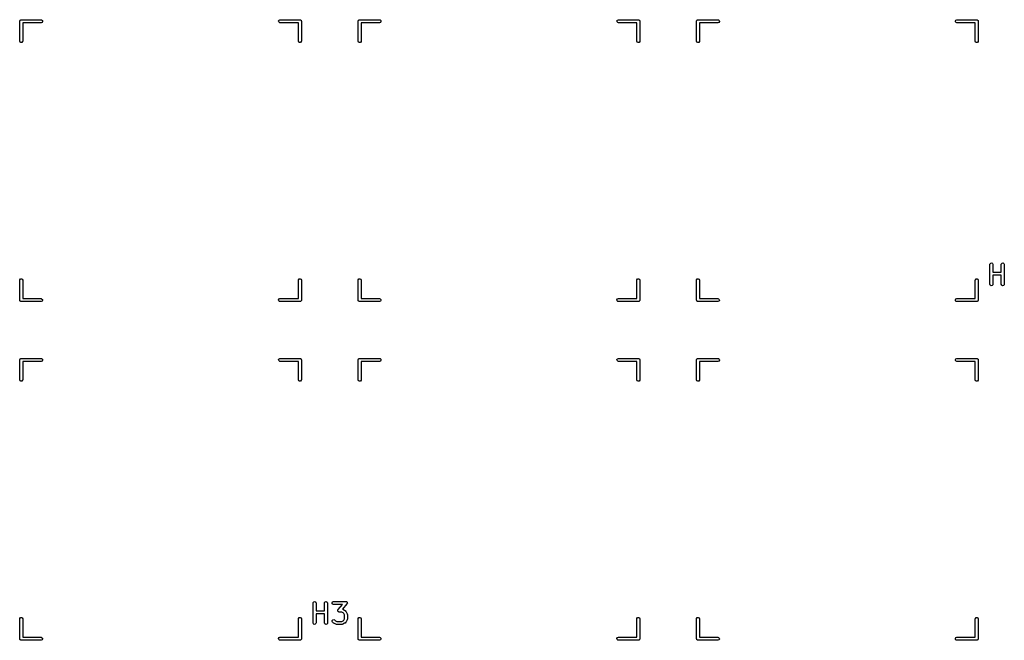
# Model space of a CAD drawing. Extents: x 2.98 to 10.9, y -3.21 to -0.64.
# Tile 2 of 8: x 2.98 to 4.93, y -1.87 to -0.64. Entities that reach past the tile are written whole.
import ezdxf

# ---------------------------------------------------------------- set-up
doc = ezdxf.new("R2010")
doc.units = 0
doc.header["$MEASUREMENT"] = 0
doc.layers.add('BLACK', color=7, linetype='CONTINUOUS')

msp = doc.modelspace()

# ---------------------------------------------------------------- linework, layer by layer
at = {"layer": 'BLACK', "linetype": 'CONTINUOUS'}
for p, q in [((2.98492, -0.643087), (2.98531, -0.642423)), ((2.98531, -0.642423), (2.98556, -0.642332)), ((2.98556, -0.642332), (2.98573, -0.642127)), ((2.98573, -0.642127), (2.98648, -0.641994)), ((2.98648, -0.641994), (2.9872, -0.641732)), ((2.9872, -0.641732), (3.02657, -0.641732)), ((3.02657, -0.641732), (3.02758, -0.64191)), ((3.02758, -0.64191), (3.02913, -0.643208)), ((3.49611, -0.644172), (3.49712, -0.642423)), ((3.49712, -0.642423), (3.49901, -0.641732)), ((3.49901, -0.641732), (3.53838, -0.641732)), ((3.53838, -0.641732), (3.53877, -0.641799)), ((3.53877, -0.641799), (3.5389, -0.641777)), ((3.5389, -0.641777), (3.53901, -0.641842)), ((3.53901, -0.641842), (3.53939, -0.64191)), ((3.53939, -0.64191), (3.53998, -0.642403)), ((3.53998, -0.642403), (3.54065, -0.642787)), ((3.65421, -0.643087), (3.6546, -0.642423)), ((3.6546, -0.642423), (3.65485, -0.642332)), ((3.65485, -0.642332), (3.65502, -0.642127)), ((3.65502, -0.642127), (3.65577, -0.641994)), ((3.65577, -0.641994), (3.65649, -0.641732)), ((3.65649, -0.641732), (3.69586, -0.641732)), ((3.69586, -0.641732), (3.69687, -0.64191)), ((3.69687, -0.64191), (3.69842, -0.643208)), ((4.1654, -0.644172), (4.16641, -0.642423)), ((4.16641, -0.642423), (4.16831, -0.641732)), ((4.16831, -0.641732), (4.20768, -0.641732)), ((4.20768, -0.641732), (4.20806, -0.641799)), ((4.20806, -0.641799), (4.20819, -0.641777)), ((4.20819, -0.641777), (4.2083, -0.641842)), ((4.2083, -0.641842), (4.20869, -0.64191)), ((4.20869, -0.64191), (4.20927, -0.642403)), ((4.20927, -0.642403), (4.20994, -0.642787)), ((4.3235, -0.643087), (4.32389, -0.642423)), ((4.32389, -0.642423), (4.32414, -0.642332)), ((4.32414, -0.642332), (4.32431, -0.642127)), ((4.32431, -0.642127), (4.32506, -0.641994)), ((4.32506, -0.641994), (4.32579, -0.641732)), ((4.32579, -0.641732), (4.36516, -0.641732)), ((4.36516, -0.641732), (4.36617, -0.64191)), ((4.36617, -0.64191), (4.36771, -0.643208)), ((4.83469, -0.644172), (4.8357, -0.642423)), ((4.8357, -0.642423), (4.8376, -0.641732)), ((4.8376, -0.641732), (4.87697, -0.641732)), ((4.87697, -0.641732), (4.87735, -0.641799)), ((4.87735, -0.641799), (4.87748, -0.641777)), ((4.87748, -0.641777), (4.87759, -0.641842)), ((4.87759, -0.641842), (4.87798, -0.64191)), ((4.87798, -0.64191), (4.87856, -0.642403)), ((4.87856, -0.642403), (4.87923, -0.642787)), ((2.98425, -0.644685), (2.98432, -0.644301)), ((2.98425, -0.684055), (2.98425, -0.644685)), ((2.9843, -0.644172), (2.98436, -0.644058)), ((2.98432, -0.644301), (2.9843, -0.644172)), ((2.98436, -0.644058), (2.98443, -0.643675)), ((2.98443, -0.643675), (2.98492, -0.643087)), ((3.02657, -0.647637), (2.99016, -0.647637)), ((2.99016, -0.647637), (2.99016, -0.684055)), ((3.02847, -0.646947), (3.02657, -0.647637)), ((3.02948, -0.645197), (3.02847, -0.646947)), ((3.02913, -0.643208), (3.02948, -0.645197)), ((3.49646, -0.646161), (3.49611, -0.644172)), ((3.498, -0.647459), (3.49646, -0.646161)), ((3.49901, -0.647637), (3.498, -0.647459)), ((3.53543, -0.647637), (3.49901, -0.647637)), ((3.53543, -0.684055), (3.53543, -0.647637)), ((3.54065, -0.642787), (3.54074, -0.643037)), ((3.54074, -0.643037), (3.54094, -0.643208)), ((3.54094, -0.643208), (3.54107, -0.643964)), ((3.54107, -0.643964), (3.54134, -0.644685)), ((3.54134, -0.644685), (3.54134, -0.684055)), ((3.65354, -0.644685), (3.65361, -0.644301)), ((3.65354, -0.684055), (3.65354, -0.644685)), ((3.65359, -0.644172), (3.65365, -0.644058)), ((3.65361, -0.644301), (3.65359, -0.644172)), ((3.65365, -0.644058), (3.65372, -0.643675)), ((3.65372, -0.643675), (3.65421, -0.643087)), ((3.69586, -0.647637), (3.65945, -0.647637)), ((3.65945, -0.647637), (3.65945, -0.684055)), ((3.69776, -0.646947), (3.69586, -0.647637)), ((3.69877, -0.645197), (3.69776, -0.646947)), ((3.69842, -0.643208), (3.69877, -0.645197)), ((4.16575, -0.646161), (4.1654, -0.644172)), ((4.1673, -0.647459), (4.16575, -0.646161)), ((4.16831, -0.647637), (4.1673, -0.647459)), ((4.20472, -0.647637), (4.16831, -0.647637)), ((4.20472, -0.684055), (4.20472, -0.647637)), ((4.20994, -0.642787), (4.21003, -0.643037)), ((4.21003, -0.643037), (4.21023, -0.643208)), ((4.21023, -0.643208), (4.21037, -0.643964)), ((4.21037, -0.643964), (4.21063, -0.644685)), ((4.21063, -0.644685), (4.21063, -0.684055)), ((4.32283, -0.644685), (4.3229, -0.644301)), ((4.32283, -0.684055), (4.32283, -0.644685)), ((4.32288, -0.644172), (4.32294, -0.644058)), ((4.3229, -0.644301), (4.32288, -0.644172)), ((4.32294, -0.644058), (4.32301, -0.643675)), ((4.32301, -0.643675), (4.3235, -0.643087)), ((4.36516, -0.647637), (4.32874, -0.647637)), ((4.32874, -0.647637), (4.32874, -0.684055)), ((4.36705, -0.646947), (4.36516, -0.647637)), ((4.36806, -0.645197), (4.36705, -0.646947)), ((4.36771, -0.643208), (4.36806, -0.645197)), ((4.83504, -0.646161), (4.83469, -0.644172)), ((4.83659, -0.647459), (4.83504, -0.646161)), ((4.8376, -0.647637), (4.83659, -0.647459)), ((4.87401, -0.647637), (4.8376, -0.647637)), ((4.87401, -0.684055), (4.87401, -0.647637)), ((4.87923, -0.642787), (4.87932, -0.643037)), ((4.87932, -0.643037), (4.87952, -0.643208)), ((4.87952, -0.643208), (4.87966, -0.643964)), ((4.87966, -0.643964), (4.87992, -0.644685)), ((4.87992, -0.644685), (4.87992, -0.684055)), ((2.98494, -0.685953), (2.98425, -0.684055)), ((2.98669, -0.686963), (2.98494, -0.685953)), ((2.98868, -0.686612), (2.98669, -0.686963)), ((2.98998, -0.685065), (2.98868, -0.686612)), ((2.99016, -0.684055), (2.98998, -0.685065)), ((3.53612, -0.685953), (3.53543, -0.684055)), ((3.53787, -0.686963), (3.53612, -0.685953)), ((3.53986, -0.686612), (3.53787, -0.686963)), ((3.54116, -0.685065), (3.53986, -0.686612)), ((3.54134, -0.684055), (3.54116, -0.685065)), ((3.65423, -0.685953), (3.65354, -0.684055)), ((3.65598, -0.686963), (3.65423, -0.685953)), ((3.65797, -0.686612), (3.65598, -0.686963)), ((3.65927, -0.685065), (3.65797, -0.686612)), ((3.65945, -0.684055), (3.65927, -0.685065)), ((4.20541, -0.685953), (4.20472, -0.684055)), ((4.20716, -0.686963), (4.20541, -0.685953)), ((4.20915, -0.686612), (4.20716, -0.686963)), ((4.21045, -0.685065), (4.20915, -0.686612)), ((4.21063, -0.684055), (4.21045, -0.685065)), ((4.32352, -0.685953), (4.32283, -0.684055)), ((4.32527, -0.686963), (4.32352, -0.685953)), ((4.32726, -0.686612), (4.32527, -0.686963)), ((4.32856, -0.685065), (4.32726, -0.686612)), ((4.32874, -0.684055), (4.32856, -0.685065)), ((4.8747, -0.685953), (4.87401, -0.684055)), ((4.87645, -0.686963), (4.8747, -0.685953)), ((4.87844, -0.686612), (4.87645, -0.686963)), ((4.87974, -0.685065), (4.87844, -0.686612)), ((4.87992, -0.684055), (4.87974, -0.685065)), ((4.90307, -1.12509), (4.90325, -1.12408)), ((4.90307, -1.16446), (4.90307, -1.12509)), ((4.90325, -1.12408), (4.90455, -1.12254)), ((4.90455, -1.12254), (4.90654, -1.12219)), ((4.90654, -1.12219), (4.90829, -1.1232)), ((4.90829, -1.1232), (4.90898, -1.12509)), ((4.90898, -1.12509), (4.90898, -1.14089)), ((4.92557, -1.12509), (4.92575, -1.12408)), ((4.92557, -1.14089), (4.92557, -1.12509)), ((4.92575, -1.12408), (4.92705, -1.12254)), ((4.92705, -1.12254), (4.92903, -1.12219)), ((4.92903, -1.12219), (4.93078, -1.1232)), ((4.93078, -1.1232), (4.93147, -1.12509)), ((4.93147, -1.12509), (4.93147, -1.16446)), ((4.90898, -1.14089), (4.92557, -1.14089)), ((4.92557, -1.14679), (4.90898, -1.14679)), ((4.90898, -1.14679), (4.90898, -1.16446)), ((4.92557, -1.16446), (4.92557, -1.14679)), ((2.98425, -1.1565), (2.98443, -1.15549)), ((2.98425, -1.19587), (2.98425, -1.1565)), ((2.98443, -1.15549), (2.98573, -1.15394)), ((2.98573, -1.15394), (2.98772, -1.15359)), ((2.98772, -1.15359), (2.98947, -1.1546)), ((2.98947, -1.1546), (2.99016, -1.1565)), ((2.99016, -1.1565), (2.99016, -1.19291)), ((3.53543, -1.1565), (3.53561, -1.15549)), ((3.53543, -1.19291), (3.53543, -1.1565)), ((3.53561, -1.15549), (3.53691, -1.15394)), ((3.53691, -1.15394), (3.5389, -1.15359)), ((3.5389, -1.15359), (3.54065, -1.1546)), ((3.54065, -1.1546), (3.54134, -1.1565)), ((3.54134, -1.1565), (3.54134, -1.19587)), ((3.65354, -1.1565), (3.65372, -1.15549)), ((3.65354, -1.19587), (3.65354, -1.1565)), ((3.65372, -1.15549), (3.65502, -1.15394)), ((3.65502, -1.15394), (3.65701, -1.15359)), ((3.65701, -1.15359), (3.65876, -1.1546)), ((3.65876, -1.1546), (3.65945, -1.1565)), ((3.65945, -1.1565), (3.65945, -1.19291)), ((4.20472, -1.1565), (4.2049, -1.15549)), ((4.20472, -1.19291), (4.20472, -1.1565)), ((4.2049, -1.15549), (4.2062, -1.15394)), ((4.2062, -1.15394), (4.20819, -1.15359)), ((4.20819, -1.15359), (4.20994, -1.1546)), ((4.20994, -1.1546), (4.21063, -1.1565)), ((4.21063, -1.1565), (4.21063, -1.19587)), ((4.32283, -1.1565), (4.32301, -1.15549)), ((4.32283, -1.19587), (4.32283, -1.1565)), ((4.32301, -1.15549), (4.32431, -1.15394)), ((4.32431, -1.15394), (4.3263, -1.15359)), ((4.3263, -1.15359), (4.32805, -1.1546)), ((4.32805, -1.1546), (4.32874, -1.1565)), ((4.32874, -1.1565), (4.32874, -1.19291)), ((4.87401, -1.1565), (4.87419, -1.15549)), ((4.87401, -1.19291), (4.87401, -1.1565)), ((4.87419, -1.15549), (4.87549, -1.15394)), ((4.87549, -1.15394), (4.87748, -1.15359)), ((4.87748, -1.15359), (4.87923, -1.1546)), ((4.87923, -1.1546), (4.87992, -1.1565)), ((4.87992, -1.1565), (4.87992, -1.19587)), ((4.90376, -1.16636), (4.90307, -1.16446)), ((4.90551, -1.16737), (4.90376, -1.16636)), ((4.9075, -1.16702), (4.90551, -1.16737)), ((4.9088, -1.16547), (4.9075, -1.16702)), ((4.90898, -1.16446), (4.9088, -1.16547)), ((4.92626, -1.16636), (4.92557, -1.16446)), ((4.92801, -1.16737), (4.92626, -1.16636)), ((4.93, -1.16702), (4.92801, -1.16737)), ((4.9313, -1.16547), (4.93, -1.16702)), ((4.93147, -1.16446), (4.9313, -1.16547)), ((2.98451, -1.19659), (2.98425, -1.19587)), ((2.98465, -1.19734), (2.98451, -1.19659)), ((2.98485, -1.19751), (2.98465, -1.19734)), ((2.98494, -1.19776), (2.98485, -1.19751)), ((2.98561, -1.19815), (2.98494, -1.19776)), ((2.98619, -1.19864), (2.98561, -1.19815)), ((2.98658, -1.19871), (2.98619, -1.19864)), ((2.98669, -1.19877), (2.98658, -1.19871)), ((2.98682, -1.19875), (2.98669, -1.19877)), ((2.9872, -1.19882), (2.98682, -1.19875)), ((3.02657, -1.19882), (2.9872, -1.19882)), ((2.99016, -1.19291), (3.02657, -1.19291)), ((3.02657, -1.19291), (3.02758, -1.19309)), ((3.02847, -1.19813), (3.02657, -1.19882)), ((3.02758, -1.19309), (3.02913, -1.19439)), ((3.02948, -1.19638), (3.02847, -1.19813)), ((3.02913, -1.19439), (3.02948, -1.19638)), ((3.49611, -1.19535), (3.49712, -1.1936)), ((3.49646, -1.19734), (3.49611, -1.19535)), ((3.498, -1.19864), (3.49646, -1.19734)), ((3.49712, -1.1936), (3.49901, -1.19291)), ((3.49901, -1.19882), (3.498, -1.19864)), ((3.49901, -1.19291), (3.53543, -1.19291)), ((3.53838, -1.19882), (3.49901, -1.19882)), ((3.53911, -1.19856), (3.53838, -1.19882)), ((3.53986, -1.19842), (3.53911, -1.19856)), ((3.54003, -1.19822), (3.53986, -1.19842)), ((3.54028, -1.19813), (3.54003, -1.19822)), ((3.54067, -1.19746), (3.54028, -1.19813)), ((3.54116, -1.19688), (3.54067, -1.19746)), ((3.54123, -1.19649), (3.54116, -1.19688)), ((3.54129, -1.19638), (3.54123, -1.19649)), ((3.54134, -1.19587), (3.54127, -1.19625)), ((3.54127, -1.19625), (3.54129, -1.19638)), ((3.6538, -1.19659), (3.65354, -1.19587)), ((3.65394, -1.19734), (3.6538, -1.19659)), ((3.65414, -1.19751), (3.65394, -1.19734)), ((3.65423, -1.19776), (3.65414, -1.19751)), ((3.6549, -1.19815), (3.65423, -1.19776)), ((3.65548, -1.19864), (3.6549, -1.19815)), ((3.65587, -1.19871), (3.65548, -1.19864)), ((3.65598, -1.19877), (3.65587, -1.19871)), ((3.65611, -1.19875), (3.65598, -1.19877)), ((3.65649, -1.19882), (3.65611, -1.19875)), ((3.69586, -1.19882), (3.65649, -1.19882)), ((3.65945, -1.19291), (3.69586, -1.19291)), ((3.69586, -1.19291), (3.69687, -1.19309)), ((3.69776, -1.19813), (3.69586, -1.19882)), ((3.69687, -1.19309), (3.69842, -1.19439)), ((3.69877, -1.19638), (3.69776, -1.19813)), ((3.69842, -1.19439), (3.69877, -1.19638)), ((4.1654, -1.19535), (4.16641, -1.1936)), ((4.16575, -1.19734), (4.1654, -1.19535)), ((4.1673, -1.19864), (4.16575, -1.19734)), ((4.16641, -1.1936), (4.16831, -1.19291)), ((4.16831, -1.19882), (4.1673, -1.19864)), ((4.16831, -1.19291), (4.20472, -1.19291)), ((4.20768, -1.19882), (4.16831, -1.19882)), ((4.2084, -1.19856), (4.20768, -1.19882)), ((4.20915, -1.19842), (4.2084, -1.19856)), ((4.20932, -1.19822), (4.20915, -1.19842)), ((4.20957, -1.19813), (4.20932, -1.19822)), ((4.20996, -1.19746), (4.20957, -1.19813)), ((4.21045, -1.19688), (4.20996, -1.19746)), ((4.21052, -1.19649), (4.21045, -1.19688)), ((4.21058, -1.19638), (4.21052, -1.19649)), ((4.21063, -1.19587), (4.21056, -1.19625)), ((4.21056, -1.19625), (4.21058, -1.19638)), ((4.32309, -1.19659), (4.32283, -1.19587)), ((4.32323, -1.19734), (4.32309, -1.19659)), ((4.32343, -1.19751), (4.32323, -1.19734)), ((4.32352, -1.19776), (4.32343, -1.19751)), ((4.32419, -1.19815), (4.32352, -1.19776)), ((4.32478, -1.19864), (4.32419, -1.19815)), ((4.32516, -1.19871), (4.32478, -1.19864)), ((4.32527, -1.19877), (4.32516, -1.19871)), ((4.3254, -1.19875), (4.32527, -1.19877)), ((4.32579, -1.19882), (4.3254, -1.19875)), ((4.36516, -1.19882), (4.32579, -1.19882)), ((4.32874, -1.19291), (4.36516, -1.19291)), ((4.36516, -1.19291), (4.36617, -1.19309)), ((4.36705, -1.19813), (4.36516, -1.19882)), ((4.36617, -1.19309), (4.36771, -1.19439)), ((4.36806, -1.19638), (4.36705, -1.19813)), ((4.36771, -1.19439), (4.36806, -1.19638)), ((4.83469, -1.19535), (4.8357, -1.1936)), ((4.83504, -1.19734), (4.83469, -1.19535)), ((4.83659, -1.19864), (4.83504, -1.19734)), ((4.8357, -1.1936), (4.8376, -1.19291)), ((4.8376, -1.19882), (4.83659, -1.19864)), ((4.8376, -1.19291), (4.87401, -1.19291)), ((4.87697, -1.19882), (4.8376, -1.19882)), ((4.87769, -1.19856), (4.87697, -1.19882)), ((4.87844, -1.19842), (4.87769, -1.19856)), ((4.87861, -1.19822), (4.87844, -1.19842)), ((4.87886, -1.19813), (4.87861, -1.19822)), ((4.87925, -1.19746), (4.87886, -1.19813)), ((4.87974, -1.19688), (4.87925, -1.19746)), ((4.87981, -1.19649), (4.87974, -1.19688)), ((4.87987, -1.19638), (4.87981, -1.19649)), ((4.87992, -1.19587), (4.87985, -1.19625)), ((4.87985, -1.19625), (4.87987, -1.19638)), ((2.98425, -1.31398), (2.98432, -1.31359)), ((2.98425, -1.35335), (2.98425, -1.31398)), ((2.9843, -1.31346), (2.98436, -1.31335)), ((2.98432, -1.31359), (2.9843, -1.31346)), ((2.98436, -1.31335), (2.98443, -1.31297)), ((2.98443, -1.31297), (2.98492, -1.31238)), ((2.98492, -1.31238), (2.98531, -1.31171)), ((2.98531, -1.31171), (2.98556, -1.31162)), ((2.98556, -1.31162), (2.98573, -1.31142)), ((2.98573, -1.31142), (2.98648, -1.31129)), ((2.98648, -1.31129), (2.9872, -1.31102)), ((2.9872, -1.31102), (3.02657, -1.31102)), ((3.02657, -1.31693), (2.99016, -1.31693)), ((2.99016, -1.31693), (2.99016, -1.35335)), ((3.02657, -1.31102), (3.02758, -1.3112)), ((3.02847, -1.31624), (3.02657, -1.31693)), ((3.02758, -1.3112), (3.02913, -1.3125)), ((3.02948, -1.31449), (3.02847, -1.31624)), ((3.02913, -1.3125), (3.02948, -1.31449)), ((3.49611, -1.31346), (3.49712, -1.31171)), ((3.49646, -1.31545), (3.49611, -1.31346)), ((3.498, -1.31675), (3.49646, -1.31545)), ((3.49712, -1.31171), (3.49901, -1.31102)), ((3.49901, -1.31693), (3.498, -1.31675)), ((3.49901, -1.31102), (3.53838, -1.31102)), ((3.53543, -1.31693), (3.49901, -1.31693)), ((3.53543, -1.35335), (3.53543, -1.31693)), ((3.53838, -1.31102), (3.53877, -1.31109)), ((3.53877, -1.31109), (3.5389, -1.31107)), ((3.5389, -1.31107), (3.53901, -1.31113)), ((3.53901, -1.31113), (3.53939, -1.3112)), ((3.53939, -1.3112), (3.53998, -1.31169)), ((3.53998, -1.31169), (3.54065, -1.31208)), ((3.54065, -1.31208), (3.54074, -1.31233)), ((3.54074, -1.31233), (3.54094, -1.3125)), ((3.54094, -1.3125), (3.54107, -1.31325)), ((3.54107, -1.31325), (3.54134, -1.31398)), ((3.54134, -1.31398), (3.54134, -1.35335)), ((3.65354, -1.31398), (3.65361, -1.31359)), ((3.65354, -1.35335), (3.65354, -1.31398)), ((3.65359, -1.31346), (3.65365, -1.31335)), ((3.65361, -1.31359), (3.65359, -1.31346)), ((3.65365, -1.31335), (3.65372, -1.31297)), ((3.65372, -1.31297), (3.65421, -1.31238)), ((3.65421, -1.31238), (3.6546, -1.31171)), ((3.6546, -1.31171), (3.65485, -1.31162)), ((3.65485, -1.31162), (3.65502, -1.31142)), ((3.65502, -1.31142), (3.65577, -1.31129)), ((3.65577, -1.31129), (3.65649, -1.31102)), ((3.65649, -1.31102), (3.69586, -1.31102)), ((3.69586, -1.31693), (3.65945, -1.31693)), ((3.65945, -1.31693), (3.65945, -1.35335)), ((3.69586, -1.31102), (3.69687, -1.3112)), ((3.69776, -1.31624), (3.69586, -1.31693)), ((3.69687, -1.3112), (3.69842, -1.3125)), ((3.69877, -1.31449), (3.69776, -1.31624)), ((3.69842, -1.3125), (3.69877, -1.31449)), ((4.1654, -1.31346), (4.16641, -1.31171)), ((4.16575, -1.31545), (4.1654, -1.31346)), ((4.1673, -1.31675), (4.16575, -1.31545)), ((4.16641, -1.31171), (4.16831, -1.31102)), ((4.16831, -1.31693), (4.1673, -1.31675)), ((4.16831, -1.31102), (4.20768, -1.31102)), ((4.20472, -1.31693), (4.16831, -1.31693)), ((4.20472, -1.35335), (4.20472, -1.31693)), ((4.20768, -1.31102), (4.20806, -1.31109)), ((4.20806, -1.31109), (4.20819, -1.31107)), ((4.20819, -1.31107), (4.2083, -1.31113)), ((4.2083, -1.31113), (4.20869, -1.3112)), ((4.20869, -1.3112), (4.20927, -1.31169)), ((4.20927, -1.31169), (4.20994, -1.31208)), ((4.20994, -1.31208), (4.21003, -1.31233)), ((4.21003, -1.31233), (4.21023, -1.3125)), ((4.21023, -1.3125), (4.21037, -1.31325)), ((4.21037, -1.31325), (4.21063, -1.31398)), ((4.21063, -1.31398), (4.21063, -1.35335)), ((4.32283, -1.31398), (4.3229, -1.31359)), ((4.32283, -1.35335), (4.32283, -1.31398)), ((4.32288, -1.31346), (4.32294, -1.31335)), ((4.3229, -1.31359), (4.32288, -1.31346)), ((4.32294, -1.31335), (4.32301, -1.31297)), ((4.32301, -1.31297), (4.3235, -1.31238)), ((4.3235, -1.31238), (4.32389, -1.31171)), ((4.32389, -1.31171), (4.32414, -1.31162)), ((4.32414, -1.31162), (4.32431, -1.31142)), ((4.32431, -1.31142), (4.32506, -1.31129)), ((4.32506, -1.31129), (4.32579, -1.31102)), ((4.32579, -1.31102), (4.36516, -1.31102)), ((4.36516, -1.31693), (4.32874, -1.31693)), ((4.32874, -1.31693), (4.32874, -1.35335)), ((4.36516, -1.31102), (4.36617, -1.3112)), ((4.36705, -1.31624), (4.36516, -1.31693)), ((4.36617, -1.3112), (4.36771, -1.3125)), ((4.36806, -1.31449), (4.36705, -1.31624)), ((4.36771, -1.3125), (4.36806, -1.31449)), ((4.83469, -1.31346), (4.8357, -1.31171)), ((4.83504, -1.31545), (4.83469, -1.31346)), ((4.83659, -1.31675), (4.83504, -1.31545)), ((4.8357, -1.31171), (4.8376, -1.31102)), ((4.8376, -1.31693), (4.83659, -1.31675)), ((4.8376, -1.31102), (4.87697, -1.31102)), ((4.87401, -1.31693), (4.8376, -1.31693)), ((4.87401, -1.35335), (4.87401, -1.31693)), ((4.87697, -1.31102), (4.87735, -1.31109)), ((4.87735, -1.31109), (4.87748, -1.31107)), ((4.87748, -1.31107), (4.87759, -1.31113)), ((4.87759, -1.31113), (4.87798, -1.3112)), ((4.87798, -1.3112), (4.87856, -1.31169)), ((4.87856, -1.31169), (4.87923, -1.31208)), ((4.87923, -1.31208), (4.87932, -1.31233)), ((4.87932, -1.31233), (4.87952, -1.3125)), ((4.87952, -1.3125), (4.87966, -1.31325)), ((4.87966, -1.31325), (4.87992, -1.31398)), ((4.87992, -1.31398), (4.87992, -1.35335)), ((2.98494, -1.35524), (2.98425, -1.35335)), ((2.98669, -1.35625), (2.98494, -1.35524)), ((2.98868, -1.3559), (2.98669, -1.35625)), ((2.98998, -1.35436), (2.98868, -1.3559)), ((2.99016, -1.35335), (2.98998, -1.35436)), ((3.53612, -1.35524), (3.53543, -1.35335)), ((3.53787, -1.35625), (3.53612, -1.35524)), ((3.53986, -1.3559), (3.53787, -1.35625)), ((3.54116, -1.35436), (3.53986, -1.3559)), ((3.54134, -1.35335), (3.54116, -1.35436)), ((3.65423, -1.35524), (3.65354, -1.35335)), ((3.65598, -1.35625), (3.65423, -1.35524)), ((3.65797, -1.3559), (3.65598, -1.35625)), ((3.65927, -1.35436), (3.65797, -1.3559)), ((3.65945, -1.35335), (3.65927, -1.35436)), ((4.20541, -1.35524), (4.20472, -1.35335)), ((4.20716, -1.35625), (4.20541, -1.35524)), ((4.20915, -1.3559), (4.20716, -1.35625)), ((4.21045, -1.35436), (4.20915, -1.3559)), ((4.21063, -1.35335), (4.21045, -1.35436)), ((4.32352, -1.35524), (4.32283, -1.35335)), ((4.32527, -1.35625), (4.32352, -1.35524)), ((4.32726, -1.3559), (4.32527, -1.35625)), ((4.32856, -1.35436), (4.32726, -1.3559)), ((4.32874, -1.35335), (4.32856, -1.35436)), ((4.8747, -1.35524), (4.87401, -1.35335)), ((4.87645, -1.35625), (4.8747, -1.35524)), ((4.87844, -1.3559), (4.87645, -1.35625)), ((4.87974, -1.35436), (4.87844, -1.3559)), ((4.87992, -1.35335), (4.87974, -1.35436)), ((3.60304, -1.79212), (3.60494, -1.79143)), ((3.60494, -1.79143), (3.62931, -1.79143)), ((3.62931, -1.79143), (3.62975, -1.79151)), ((3.56449, -1.79438), (3.56467, -1.79337)), ((3.56449, -1.83375), (3.56449, -1.79438)), ((3.56467, -1.79337), (3.56597, -1.79183)), ((3.56597, -1.79183), (3.56796, -1.79148)), ((3.56796, -1.79148), (3.5697, -1.79249)), ((3.5697, -1.79249), (3.5704, -1.79438)), ((3.5704, -1.79438), (3.5704, -1.81018)), ((3.5704, -1.81018), (3.58699, -1.81018)), ((3.58699, -1.79438), (3.58717, -1.79337)), ((3.58699, -1.81018), (3.58699, -1.79438)), ((3.58717, -1.79337), (3.58846, -1.79183)), ((3.58846, -1.79183), (3.59045, -1.79148)), ((3.59045, -1.79148), (3.5922, -1.79249)), ((3.5922, -1.79249), (3.59289, -1.79438)), ((3.59289, -1.79438), (3.59289, -1.83375)), ((3.60203, -1.79387), (3.60304, -1.79212)), ((3.60238, -1.79586), (3.60203, -1.79387)), ((3.60393, -1.79716), (3.60238, -1.79586)), ((3.60494, -1.79734), (3.60393, -1.79716)), ((3.6228, -1.79734), (3.60494, -1.79734)), ((3.61323, -1.80932), (3.61332, -1.8091)), ((3.61349, -1.81007), (3.61323, -1.80932)), ((3.61328, -1.80887), (3.61368, -1.80818)), ((3.61332, -1.8091), (3.61328, -1.80887)), ((3.61363, -1.81086), (3.61349, -1.81007)), ((3.61381, -1.81101), (3.61363, -1.81086)), ((3.61368, -1.80818), (3.61396, -1.80744)), ((3.61396, -1.80744), (3.6228, -1.79734)), ((3.63153, -1.79633), (3.62258, -1.80656)), ((3.62258, -1.80656), (3.62282, -1.80661)), ((3.62282, -1.80661), (3.62296, -1.80672)), ((3.62296, -1.80672), (3.62313, -1.80674)), ((3.62313, -1.80674), (3.62688, -1.80862)), ((3.62688, -1.80862), (3.62759, -1.80914)), ((3.62759, -1.80914), (3.62765, -1.80917)), ((3.62765, -1.80917), (3.62952, -1.81104)), ((3.62975, -1.79151), (3.62988, -1.79149)), ((3.62988, -1.79149), (3.62999, -1.79155)), ((3.62999, -1.79155), (3.63032, -1.79161)), ((3.63032, -1.79161), (3.63093, -1.79212)), ((3.63093, -1.79212), (3.63161, -1.79253)), ((3.63182, -1.79559), (3.63153, -1.79633)), ((3.63161, -1.79253), (3.63169, -1.79276)), ((3.63169, -1.79276), (3.63187, -1.79291)), ((3.63222, -1.7949), (3.63182, -1.79559)), ((3.63187, -1.79291), (3.63201, -1.79369)), ((3.63201, -1.79369), (3.63226, -1.79445)), ((3.63226, -1.79445), (3.63218, -1.79466)), ((3.63218, -1.79466), (3.63222, -1.7949)), ((2.98425, -1.82579), (2.98443, -1.82478)), ((2.98425, -1.86516), (2.98425, -1.82579)), ((2.98443, -1.82478), (2.98573, -1.82323)), ((2.98573, -1.82323), (2.98772, -1.82288)), ((2.98772, -1.82288), (2.98947, -1.82389)), ((2.98947, -1.82389), (2.99016, -1.82579)), ((2.99016, -1.82579), (2.99016, -1.8622)), ((3.53543, -1.82579), (3.53561, -1.82478)), ((3.53543, -1.8622), (3.53543, -1.82579)), ((3.53561, -1.82478), (3.53691, -1.82323)), ((3.53691, -1.82323), (3.5389, -1.82288)), ((3.5389, -1.82288), (3.54065, -1.82389)), ((3.54065, -1.82389), (3.54134, -1.82579)), ((3.54134, -1.82579), (3.54134, -1.86516)), ((3.58699, -1.81608), (3.5704, -1.81608)), ((3.5704, -1.81608), (3.5704, -1.83375)), ((3.58699, -1.83375), (3.58699, -1.81608)), ((3.60209, -1.82924), (3.60324, -1.82759)), ((3.60226, -1.83125), (3.60209, -1.82924)), ((3.60324, -1.82759), (3.6052, -1.82706)), ((3.6052, -1.82706), (3.60703, -1.82792)), ((3.60703, -1.82792), (3.60856, -1.82945)), ((3.60856, -1.82945), (3.61126, -1.8308)), ((3.61389, -1.81123), (3.61381, -1.81101)), ((3.61457, -1.81165), (3.61389, -1.81123)), ((3.61518, -1.81216), (3.61457, -1.81165)), ((3.61551, -1.81222), (3.61518, -1.81216)), ((3.61561, -1.81228), (3.61551, -1.81222)), ((3.61575, -1.81226), (3.61561, -1.81228)), ((3.61619, -1.81234), (3.61575, -1.81226)), ((3.62111, -1.81234), (3.61619, -1.81234)), ((3.62381, -1.81368), (3.62111, -1.81234)), ((3.62111, -1.8308), (3.62381, -1.82945)), ((3.62501, -1.81488), (3.62381, -1.81368)), ((3.62381, -1.82945), (3.62501, -1.82826)), ((3.62636, -1.81758), (3.62501, -1.81488)), ((3.62501, -1.82826), (3.62636, -1.82556)), ((3.62636, -1.82556), (3.62636, -1.81758)), ((3.62952, -1.81104), (3.63003, -1.81177)), ((3.63003, -1.81177), (3.63008, -1.81181)), ((3.63008, -1.81181), (3.63195, -1.81556)), ((3.63195, -1.82758), (3.63008, -1.83133)), ((3.63195, -1.81556), (3.63224, -1.81654)), ((3.63197, -1.8274), (3.63195, -1.82758)), ((3.63208, -1.82727), (3.63197, -1.8274)), ((3.63226, -1.82626), (3.63208, -1.82727)), ((3.63224, -1.81654), (3.6322, -1.81672)), ((3.6322, -1.81672), (3.63226, -1.81688)), ((3.63226, -1.81688), (3.63226, -1.82626)), ((3.65354, -1.82579), (3.65372, -1.82478)), ((3.65354, -1.86516), (3.65354, -1.82579)), ((3.65372, -1.82478), (3.65502, -1.82323)), ((3.65502, -1.82323), (3.65701, -1.82288)), ((3.65701, -1.82288), (3.65876, -1.82389)), ((3.65876, -1.82389), (3.65945, -1.82579)), ((3.65945, -1.82579), (3.65945, -1.8622)), ((4.20472, -1.82579), (4.2049, -1.82478)), ((4.20472, -1.8622), (4.20472, -1.82579)), ((4.2049, -1.82478), (4.2062, -1.82323)), ((4.2062, -1.82323), (4.20819, -1.82288)), ((4.20819, -1.82288), (4.20994, -1.82389)), ((4.20994, -1.82389), (4.21063, -1.82579)), ((4.21063, -1.82579), (4.21063, -1.86516)), ((4.32283, -1.82579), (4.32301, -1.82478)), ((4.32283, -1.86516), (4.32283, -1.82579)), ((4.32301, -1.82478), (4.32431, -1.82323)), ((4.32431, -1.82323), (4.3263, -1.82288)), ((4.3263, -1.82288), (4.32805, -1.82389)), ((4.32805, -1.82389), (4.32874, -1.82579)), ((4.32874, -1.82579), (4.32874, -1.8622)), ((4.87401, -1.82579), (4.87419, -1.82478)), ((4.87401, -1.8622), (4.87401, -1.82579)), ((4.87419, -1.82478), (4.87549, -1.82323)), ((4.87549, -1.82323), (4.87748, -1.82288)), ((4.87748, -1.82288), (4.87923, -1.82389)), ((4.87923, -1.82389), (4.87992, -1.82579)), ((4.87992, -1.82579), (4.87992, -1.86516)), ((3.56518, -1.83565), (3.56449, -1.83375)), ((3.56693, -1.83666), (3.56518, -1.83565)), ((3.56892, -1.83631), (3.56693, -1.83666)), ((3.57022, -1.83476), (3.56892, -1.83631)), ((3.5704, -1.83375), (3.57022, -1.83476)), ((3.58768, -1.83565), (3.58699, -1.83375)), ((3.58943, -1.83666), (3.58768, -1.83565)), ((3.59142, -1.83631), (3.58943, -1.83666)), ((3.59271, -1.83476), (3.59142, -1.83631)), ((3.59289, -1.83375), (3.59271, -1.83476)), ((3.60285, -1.83209), (3.60226, -1.83125)), ((3.60473, -1.83397), (3.60285, -1.83209)), ((3.60478, -1.83399), (3.60473, -1.83397)), ((3.60549, -1.83452), (3.60478, -1.83399)), ((3.60924, -1.8364), (3.60549, -1.83452)), ((3.60942, -1.83642), (3.60924, -1.8364)), ((3.60955, -1.83653), (3.60942, -1.83642)), ((3.61056, -1.83671), (3.60955, -1.83653)), ((3.62181, -1.83671), (3.61056, -1.83671)), ((3.61126, -1.8308), (3.62111, -1.8308)), ((3.62198, -1.83665), (3.62181, -1.83671)), ((3.62215, -1.83669), (3.62198, -1.83665)), ((3.62313, -1.8364), (3.62215, -1.83669)), ((3.62688, -1.83452), (3.62313, -1.8364)), ((3.62693, -1.83447), (3.62688, -1.83452)), ((3.62765, -1.83397), (3.62693, -1.83447)), ((3.62952, -1.83209), (3.62765, -1.83397)), ((3.62955, -1.83203), (3.62952, -1.83209)), ((3.63008, -1.83133), (3.62955, -1.83203)), ((2.98451, -1.86588), (2.98425, -1.86516)), ((2.98465, -1.86663), (2.98451, -1.86588)), ((2.98485, -1.8668), (2.98465, -1.86663)), ((2.98494, -1.86705), (2.98485, -1.8668)), ((2.98561, -1.86744), (2.98494, -1.86705)), ((2.98619, -1.86793), (2.98561, -1.86744)), ((2.98658, -1.868), (2.98619, -1.86793)), ((2.98669, -1.86806), (2.98658, -1.868)), ((2.98682, -1.86804), (2.98669, -1.86806)), ((2.9872, -1.86811), (2.98682, -1.86804)), ((3.02657, -1.86811), (2.9872, -1.86811)), ((2.99016, -1.8622), (3.02657, -1.8622)), ((3.02657, -1.8622), (3.02758, -1.86238)), ((3.02847, -1.86742), (3.02657, -1.86811)), ((3.02758, -1.86238), (3.02913, -1.86368)), ((3.02948, -1.86567), (3.02847, -1.86742)), ((3.02913, -1.86368), (3.02948, -1.86567)), ((3.49611, -1.86464), (3.49712, -1.86289)), ((3.49646, -1.86663), (3.49611, -1.86464)), ((3.498, -1.86793), (3.49646, -1.86663)), ((3.49712, -1.86289), (3.49901, -1.8622)), ((3.49901, -1.86811), (3.498, -1.86793)), ((3.49901, -1.8622), (3.53543, -1.8622)), ((3.53838, -1.86811), (3.49901, -1.86811)), ((3.53911, -1.86785), (3.53838, -1.86811)), ((3.53986, -1.86771), (3.53911, -1.86785)), ((3.54003, -1.86751), (3.53986, -1.86771)), ((3.54028, -1.86742), (3.54003, -1.86751)), ((3.54067, -1.86675), (3.54028, -1.86742)), ((3.54116, -1.86617), (3.54067, -1.86675)), ((3.54123, -1.86578), (3.54116, -1.86617)), ((3.54129, -1.86567), (3.54123, -1.86578)), ((3.54134, -1.86516), (3.54127, -1.86554)), ((3.54127, -1.86554), (3.54129, -1.86567)), ((3.6538, -1.86588), (3.65354, -1.86516)), ((3.65394, -1.86663), (3.6538, -1.86588)), ((3.65414, -1.8668), (3.65394, -1.86663)), ((3.65423, -1.86705), (3.65414, -1.8668)), ((3.6549, -1.86744), (3.65423, -1.86705)), ((3.65548, -1.86793), (3.6549, -1.86744)), ((3.65587, -1.868), (3.65548, -1.86793)), ((3.65598, -1.86806), (3.65587, -1.868)), ((3.65611, -1.86804), (3.65598, -1.86806)), ((3.65649, -1.86811), (3.65611, -1.86804)), ((3.69586, -1.86811), (3.65649, -1.86811)), ((3.65945, -1.8622), (3.69586, -1.8622)), ((3.69586, -1.8622), (3.69687, -1.86238)), ((3.69776, -1.86742), (3.69586, -1.86811)), ((3.69687, -1.86238), (3.69842, -1.86368)), ((3.69877, -1.86567), (3.69776, -1.86742)), ((3.69842, -1.86368), (3.69877, -1.86567)), ((4.1654, -1.86464), (4.16641, -1.86289)), ((4.16575, -1.86663), (4.1654, -1.86464)), ((4.1673, -1.86793), (4.16575, -1.86663)), ((4.16641, -1.86289), (4.16831, -1.8622)), ((4.16831, -1.86811), (4.1673, -1.86793)), ((4.16831, -1.8622), (4.20472, -1.8622)), ((4.20768, -1.86811), (4.16831, -1.86811)), ((4.2084, -1.86785), (4.20768, -1.86811)), ((4.20915, -1.86771), (4.2084, -1.86785)), ((4.20932, -1.86751), (4.20915, -1.86771)), ((4.20957, -1.86742), (4.20932, -1.86751)), ((4.20996, -1.86675), (4.20957, -1.86742)), ((4.21045, -1.86617), (4.20996, -1.86675)), ((4.21052, -1.86578), (4.21045, -1.86617)), ((4.21058, -1.86567), (4.21052, -1.86578)), ((4.21063, -1.86516), (4.21056, -1.86554)), ((4.21056, -1.86554), (4.21058, -1.86567)), ((4.32309, -1.86588), (4.32283, -1.86516)), ((4.32323, -1.86663), (4.32309, -1.86588)), ((4.32343, -1.8668), (4.32323, -1.86663)), ((4.32352, -1.86705), (4.32343, -1.8668)), ((4.32419, -1.86744), (4.32352, -1.86705)), ((4.32478, -1.86793), (4.32419, -1.86744)), ((4.32516, -1.868), (4.32478, -1.86793)), ((4.32527, -1.86806), (4.32516, -1.868)), ((4.3254, -1.86804), (4.32527, -1.86806)), ((4.32579, -1.86811), (4.3254, -1.86804)), ((4.36516, -1.86811), (4.32579, -1.86811)), ((4.32874, -1.8622), (4.36516, -1.8622)), ((4.36516, -1.8622), (4.36617, -1.86238)), ((4.36705, -1.86742), (4.36516, -1.86811)), ((4.36617, -1.86238), (4.36771, -1.86368)), ((4.36806, -1.86567), (4.36705, -1.86742)), ((4.36771, -1.86368), (4.36806, -1.86567)), ((4.83469, -1.86464), (4.8357, -1.86289)), ((4.83504, -1.86663), (4.83469, -1.86464)), ((4.83659, -1.86793), (4.83504, -1.86663)), ((4.8357, -1.86289), (4.8376, -1.8622)), ((4.8376, -1.86811), (4.83659, -1.86793)), ((4.8376, -1.8622), (4.87401, -1.8622)), ((4.87697, -1.86811), (4.8376, -1.86811)), ((4.87769, -1.86785), (4.87697, -1.86811)), ((4.87844, -1.86771), (4.87769, -1.86785)), ((4.87861, -1.86751), (4.87844, -1.86771)), ((4.87886, -1.86742), (4.87861, -1.86751)), ((4.87925, -1.86675), (4.87886, -1.86742)), ((4.87974, -1.86617), (4.87925, -1.86675)), ((4.87981, -1.86578), (4.87974, -1.86617)), ((4.87987, -1.86567), (4.87981, -1.86578)), ((4.87992, -1.86516), (4.87985, -1.86554)), ((4.87985, -1.86554), (4.87987, -1.86567))]:
    msp.add_line(p, q, dxfattribs=at)

doc.saveas('drawing.dxf')
